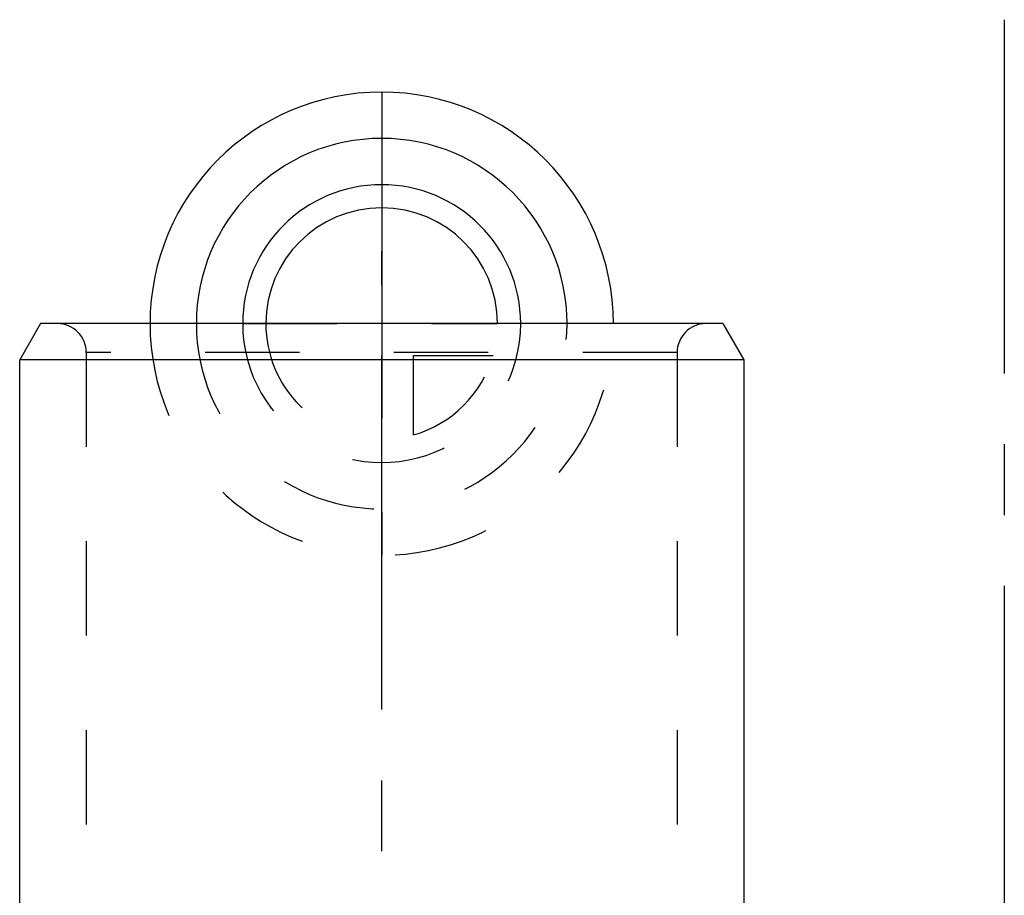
# Model space of a CAD drawing. Header units: millimetres. Extents: x 401 to 599, y 337 to 663.
# Tile 8 of 8: x 432 to 500, y 602 to 663. Entities that reach past the tile are written whole.
import ezdxf

# ---------------------------------------------------------------- set-up
doc = ezdxf.new("R2010")
doc.units = ezdxf.units.MM
doc.header["$LTSCALE"] = 65.185185
doc.linetypes.add('CENTER', pattern=[0.6, 0.375, -0.075, 0.075, -0.075])
doc.linetypes.add('HIDDEN', pattern=[0.2, 0.1, -0.1])
for name, color, linetype in [('ACHSEN_S', 7, 'CONTINUOUS'), ('FASEN', 7, 'CONTINUOUS'), ('FLAECHEN', 7, 'CONTINUOUS'), ('KONST.EL_MIT_GEO', 7, 'CONTINUOUS'), ('KURVEN', 7, 'CONTINUOUS')]:
    doc.layers.add(name, color=color, linetype=linetype)

msp = doc.modelspace()

# ---------------------------------------------------------------- linework, layer by layer
at = {"layer": 'ACHSEN_S', "color": 2, "linetype": 'CENTER'}
msp.add_line((500, 662.75), (500, 337.25), dxfattribs=at)
at = {"layer": 'FASEN', "color": 7, "linetype": 'CONTINUOUS'}
for p, q in [((433.443, 641.75), (432, 639.25)), ((480.557, 641.75), (433.443, 641.75)), ((480.557, 641.75), (482, 639.25)), ((482, 639.25), (432, 639.25))]:
    msp.add_line(p, q, dxfattribs=at)
at = {"layer": 'FLAECHEN', "color": 2, "linetype": 'CENTER'}
msp.add_line((457, 497.75), (457, 646.75), dxfattribs=at)
at = {"layer": 'FLAECHEN', "color": 7, "linetype": 'CONTINUOUS'}
for p, q in [((432, 485.239), (432, 639.25)), ((482, 639.25), (482, 502.75))]:
    msp.add_line(p, q, dxfattribs=at)
at = {"layer": 'FLAECHEN', "color": 8, "linetype": 'HIDDEN'}
for p, q in [((436.6, 639.75), (436.6, 526.75)), ((477.4, 639.75), (477.4, 526.75))]:
    msp.add_line(p, q, dxfattribs=at)
at = {"layer": 'KONST.EL_MIT_GEO', "color": 8, "linetype": 'HIDDEN'}
for p, q in [((479.4, 641.75), (434.6, 641.75)), ((477.4, 639.75), (436.6, 639.75))]:
    msp.add_line(p, q, dxfattribs=at)
for centre, start, end in [((434.6, 639.75), 0, 90), ((479.4, 639.75), 90, 180)]:
    msp.add_arc(centre, 2, start, end, dxfattribs=at)
at = {"layer": 'KURVEN', "color": 40, "linetype": 'CONTINUOUS'}
msp.add_line((457, 657.75), (457, 641.75), dxfattribs=at)
at = {"layer": 'KURVEN', "color": 8, "linetype": 'HIDDEN'}
for p, q in [((447.4, 641.75), (465, 641.75)), ((457, 641.75), (457, 625.75)), ((459.2, 634.058), (459.2, 639.55)), ((459.2, 639.55), (464.692, 639.55))]:
    msp.add_line(p, q, dxfattribs=at)
at = {"layer": 'KURVEN', "color": 40, "linetype": 'CONTINUOUS'}
for radius, end in [(16, 180), (12.8, 180), (9.6, 179.99993), (8, 179.99993)]:
    msp.add_arc((457, 641.75), radius, 0, end, dxfattribs=at)
at = {"layer": 'KURVEN', "color": 8, "linetype": 'HIDDEN'}
for radius, start, end in [(16, 180, 360), (12.8, 180, 360), (9.6, 179.99993, 360), (8, 179.99993, 270), (8, 285.96201, 344.03799)]:
    msp.add_arc((457, 641.75), radius, start, end, dxfattribs=at)

doc.saveas('drawing.dxf')
